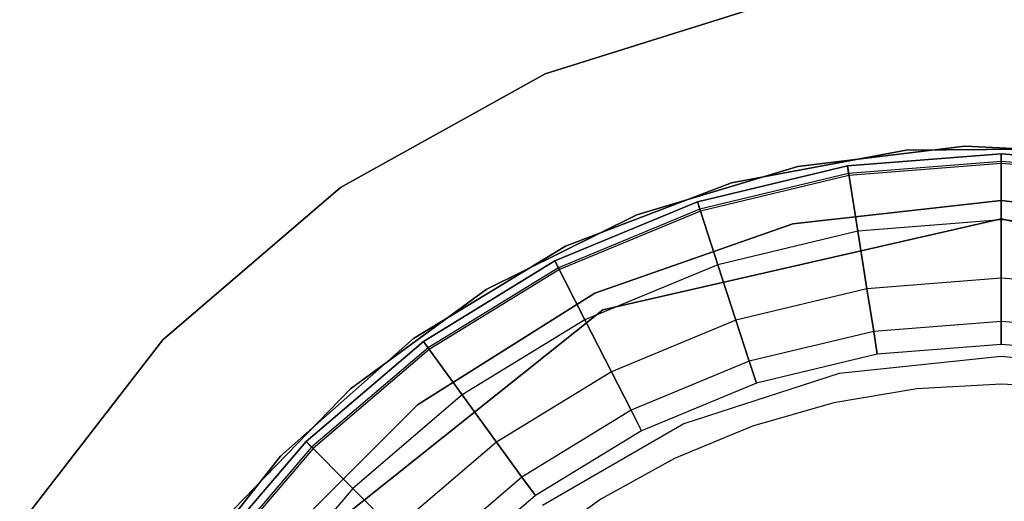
# Model space of a CAD drawing. Extents: x 0.3 to 7.1, y -3.38 to 3.38.
# Tile 134 of 256: x 3.16 to 3.7, y 0.35 to 0.61. Entities that reach past the tile are written whole.
import ezdxf

# ---------------------------------------------------------------- set-up
doc = ezdxf.new("R2010")
doc.units = 0
doc.header["$LTSCALE"] = 2.54
doc.layers.get('0').update_dxf_attribs({"linetype": 'CONTINUOUS'})

# ---------------------------------------------------------------- blocks, each defined once
blk = doc.blocks.new('SINGLES_B_BB_STL')
at = {"color": 0}
for p, q in [((3.56948, 0.6171, 164.411), (3.44785, 0.57894, 164.411)), ((3.44785, 0.57894, 164.511), (3.56948, 0.6171, 164.511)), ((3.44785, 0.57894, 164.511), (3.56948, 0.6171, 164.511)), ((3.56948, 0.6171, 164.411), (3.44785, 0.57894, 164.411)), ((3.44785, 0.57894, 164.411), (3.3364, 0.51708, 164.411)), ((3.3364, 0.51708, 164.511), (3.44785, 0.57894, 164.511)), ((3.3364, 0.51708, 164.511), (3.44785, 0.57894, 164.511)), ((3.44785, 0.57894, 164.411), (3.3364, 0.51708, 164.411)), ((3.44785, 0.57894, 164.411), (3.44785, 0.57894, 164.511)), ((3.44785, 0.57894, 164.411), (3.44785, 0.57894, 164.511)), ((3.5494, 0.51963, 41.9), (3.64454, 0.53751, 41.9)), ((3.64454, 0.53751, 41.7), (3.5494, 0.51963, 41.7)), ((3.64454, 0.53751, 41.7), (3.5494, 0.51963, 41.7)), ((3.5494, 0.51963, 41.9), (3.64454, 0.53751, 41.9)), ((3.58552, 0.52852, 14.22658), (3.67643, 0.53963, 14.22658)), ((3.67643, 0.53963, 14.02658), (3.58552, 0.52852, 14.02658)), ((3.67643, 0.53963, 14.02658), (3.58552, 0.52852, 14.02658)), ((3.58552, 0.52852, 14.22658), (3.67643, 0.53963, 14.22658)), ((3.64454, 0.53751, 41.9), (3.74135, 0.53812, 41.9)), ((3.74135, 0.53812, 41.7), (3.64454, 0.53751, 41.7)), ((3.74135, 0.53812, 41.7), (3.64454, 0.53751, 41.7)), ((3.64454, 0.53751, 41.9), (3.74135, 0.53812, 41.9)), ((3.64454, 0.53751, 41.9), (3.64454, 0.53751, 41.7)), ((3.64454, 0.53751, 41.9), (3.64454, 0.53751, 41.7)), ((3.67643, 0.53963, 14.22658), (3.76792, 0.53523, 14.22658)), ((3.76792, 0.53523, 14.02658), (3.67643, 0.53963, 14.02658)), ((3.67643, 0.53963, 14.02658), (3.67643, 0.53963, 14.22658)), ((3.67643, 0.53963, 14.02658), (3.67643, 0.53963, 14.22658)), ((3.76792, 0.53523, 14.02658), (3.67643, 0.53963, 14.02658)), ((3.67643, 0.53963, 14.22658), (3.76792, 0.53523, 14.22658)), ((3.61253, 0.52891, 164.4), (3.6963, 0.5355, 164.4)), ((3.6963, 0.5355, 164.3), (3.61253, 0.52891, 164.3)), ((3.61253, 0.52891, 164.511), (3.6963, 0.5355, 164.511)), ((3.6963, 0.5355, 164.3), (3.61253, 0.52891, 164.3)), ((3.61253, 0.52891, 164.511), (3.6963, 0.5355, 164.511)), ((3.6963, 0.5355, 164.411), (3.61253, 0.52891, 164.411)), ((3.6963, 0.5355, 164.411), (3.61253, 0.52891, 164.411)), ((3.61253, 0.52891, 164.4), (3.6963, 0.5355, 164.4)), ((3.6963, 0.5312, 164.40894), (3.6132, 0.52466, 164.40894)), ((3.6963, 0.5312, 164.40894), (3.6132, 0.52466, 164.40894)), ((3.6963, 0.5355, 164.4), (3.78007, 0.52891, 164.4)), ((3.78007, 0.52891, 164.3), (3.6963, 0.5355, 164.3)), ((3.6963, 0.5355, 164.511), (3.78007, 0.52891, 164.511)), ((3.6963, 0.49942, 164.30636), (3.6963, 0.5355, 164.3)), ((3.6963, 0.49942, 164.30636), (3.6963, 0.5355, 164.3)), ((3.78007, 0.52891, 164.3), (3.6963, 0.5355, 164.3)), ((3.6963, 0.5355, 164.511), (3.6963, 0.49942, 164.50464)), ((3.6963, 0.5355, 164.511), (3.78007, 0.52891, 164.511)), ((3.6963, 0.5355, 164.511), (3.6963, 0.49942, 164.50464)), ((3.78007, 0.52891, 164.411), (3.6963, 0.5355, 164.411)), ((3.6963, 0.5312, 164.40894), (3.6963, 0.5355, 164.411)), ((3.78007, 0.52891, 164.411), (3.6963, 0.5355, 164.411)), ((3.6963, 0.5312, 164.40894), (3.6963, 0.5355, 164.411)), ((3.6963, 0.5355, 164.4), (3.78007, 0.52891, 164.4)), ((3.6963, 0.5355, 164.4), (3.6963, 0.53014, 164.40427)), ((3.6963, 0.5355, 164.4), (3.6963, 0.53014, 164.40427)), ((3.7794, 0.52466, 164.40894), (3.6963, 0.5312, 164.40894)), ((3.6963, 0.53014, 164.40427), (3.6963, 0.5312, 164.40894)), ((3.7794, 0.52466, 164.40894), (3.6963, 0.5312, 164.40894)), ((3.6963, 0.53014, 164.40427), (3.6963, 0.5312, 164.40894)), ((3.4978, 0.50219, 14.22658), (3.58552, 0.52852, 14.22658)), ((3.58552, 0.52852, 14.02658), (3.4978, 0.50219, 14.02658)), ((3.58552, 0.52852, 14.02658), (3.4978, 0.50219, 14.02658)), ((3.4978, 0.50219, 14.22658), (3.58552, 0.52852, 14.22658)), ((3.53082, 0.50929, 164.4), (3.61253, 0.52891, 164.4)), ((3.61253, 0.52891, 164.3), (3.53082, 0.50929, 164.3)), ((3.53082, 0.50929, 164.511), (3.61253, 0.52891, 164.511)), ((3.61253, 0.52891, 164.3), (3.53082, 0.50929, 164.3)), ((3.53082, 0.50929, 164.511), (3.61253, 0.52891, 164.511)), ((3.61253, 0.52891, 164.411), (3.53082, 0.50929, 164.411)), ((3.61253, 0.52891, 164.411), (3.53082, 0.50929, 164.411)), ((3.53082, 0.50929, 164.4), (3.61253, 0.52891, 164.4)), ((3.58552, 0.52852, 14.02658), (3.58552, 0.52852, 14.22658)), ((3.58552, 0.52852, 14.02658), (3.58552, 0.52852, 14.22658)), ((3.61817, 0.49327, 164.30636), (3.61253, 0.52891, 164.3)), ((3.61817, 0.49327, 164.30636), (3.61253, 0.52891, 164.3)), ((3.61253, 0.52891, 164.511), (3.61817, 0.49327, 164.50464)), ((3.61253, 0.52891, 164.511), (3.61817, 0.49327, 164.50464)), ((3.61253, 0.52891, 164.411), (3.6132, 0.52466, 164.40894)), ((3.61253, 0.52891, 164.411), (3.6132, 0.52466, 164.40894)), ((3.61337, 0.52361, 164.40427), (3.61253, 0.52891, 164.4)), ((3.61337, 0.52361, 164.40427), (3.61253, 0.52891, 164.4)), ((3.6963, 0.53014, 164.40427), (3.61337, 0.52361, 164.40427)), ((3.6963, 0.53014, 164.40427), (3.61337, 0.52361, 164.40427)), ((3.77923, 0.52361, 164.40427), (3.6963, 0.53014, 164.40427)), ((3.77923, 0.52361, 164.40427), (3.6963, 0.53014, 164.40427)), ((3.6132, 0.52466, 164.40894), (3.53215, 0.5052, 164.40894)), ((3.6132, 0.52466, 164.40894), (3.53215, 0.5052, 164.40894)), ((3.61337, 0.52361, 164.40427), (3.53248, 0.50419, 164.40427)), ((3.61337, 0.52361, 164.40427), (3.53248, 0.50419, 164.40427)), ((3.6132, 0.52466, 164.40894), (3.61337, 0.52361, 164.40427)), ((3.6132, 0.52466, 164.40894), (3.61337, 0.52361, 164.40427)), ((3.3364, 0.51708, 164.411), (3.23968, 0.43405, 164.411)), ((3.23968, 0.43405, 164.511), (3.3364, 0.51708, 164.511)), ((3.23968, 0.43405, 164.511), (3.3364, 0.51708, 164.511)), ((3.3364, 0.51708, 164.411), (3.23968, 0.43405, 164.411)), ((3.3364, 0.51708, 164.411), (3.3364, 0.51708, 164.511)), ((3.3364, 0.51708, 164.411), (3.3364, 0.51708, 164.511)), ((3.45897, 0.48505, 41.9), (3.5494, 0.51963, 41.9)), ((3.5494, 0.51963, 41.7), (3.45897, 0.48505, 41.7)), ((3.5494, 0.51963, 41.7), (3.45897, 0.48505, 41.7)), ((3.45897, 0.48505, 41.9), (3.5494, 0.51963, 41.9)), ((3.5494, 0.51963, 41.7), (3.5494, 0.51963, 41.9)), ((3.5494, 0.51963, 41.7), (3.5494, 0.51963, 41.9)), ((3.58281, 0.49721, 12.5), (3.6963, 0.51, 12.5)), ((3.6963, 0.51, 12.35), (3.58281, 0.49721, 12.35)), ((3.6963, 0.51, 12.35), (3.58281, 0.49721, 12.35)), ((3.58281, 0.49721, 12.5), (3.6963, 0.51, 12.5)), ((3.6963, 0.51, 12.5), (3.80978, 0.49721, 12.5)), ((3.80978, 0.49721, 12.35), (3.6963, 0.51, 12.35)), ((3.6963, 0.51, 12.5), (3.6963, 0.51, 12.35)), ((3.80978, 0.49721, 12.35), (3.6963, 0.51, 12.35)), ((3.6963, 0.51, 12.5), (3.80978, 0.49721, 12.5)), ((3.6963, 0.51, 12.5), (3.6963, 0.51, 12.35)), ((3.45319, 0.47713, 164.4), (3.53082, 0.50929, 164.4)), ((3.53082, 0.50929, 164.3), (3.45319, 0.47713, 164.3)), ((3.45319, 0.47713, 164.511), (3.53082, 0.50929, 164.511)), ((3.53082, 0.50929, 164.3), (3.45319, 0.47713, 164.3)), ((3.45319, 0.47713, 164.511), (3.53082, 0.50929, 164.511)), ((3.53082, 0.50929, 164.411), (3.45319, 0.47713, 164.411)), ((3.53082, 0.50929, 164.411), (3.45319, 0.47713, 164.411)), ((3.45319, 0.47713, 164.4), (3.53082, 0.50929, 164.4)), ((3.53215, 0.5052, 164.40894), (3.45514, 0.4733, 164.40894)), ((3.53215, 0.5052, 164.40894), (3.45514, 0.4733, 164.40894)), ((3.53248, 0.50419, 164.40427), (3.45562, 0.47236, 164.40427)), ((3.53248, 0.50419, 164.40427), (3.45562, 0.47236, 164.40427)), ((3.54197, 0.47497, 164.30636), (3.53082, 0.50929, 164.3)), ((3.54197, 0.47497, 164.30636), (3.53082, 0.50929, 164.3)), ((3.53082, 0.50929, 164.511), (3.54197, 0.47497, 164.50464)), ((3.53082, 0.50929, 164.511), (3.54197, 0.47497, 164.50464)), ((3.53215, 0.5052, 164.40894), (3.53082, 0.50929, 164.411)), ((3.53215, 0.5052, 164.40894), (3.53082, 0.50929, 164.411)), ((3.53082, 0.50929, 164.4), (3.53248, 0.50419, 164.40427)), ((3.53082, 0.50929, 164.4), (3.53248, 0.50419, 164.40427)), ((3.53248, 0.50419, 164.40427), (3.53215, 0.5052, 164.40894)), ((3.53248, 0.50419, 164.40427), (3.53215, 0.5052, 164.40894)), ((3.41578, 0.46142, 14.22658), (3.4978, 0.50219, 14.22658)), ((3.4978, 0.50219, 14.02658), (3.41578, 0.46142, 14.02658)), ((3.4978, 0.50219, 14.02658), (3.41578, 0.46142, 14.02658)), ((3.41578, 0.46142, 14.22658), (3.4978, 0.50219, 14.22658)), ((3.6963, 0.5, 11.13489), (3.47936, 0.45048, 11.13489)), ((3.47936, 0.45048, 41.93489), (3.6963, 0.5, 41.93489)), ((3.6963, 0.5, 11.13489), (3.47936, 0.45048, 11.13489)), ((3.47936, 0.45048, 41.93489), (3.6963, 0.5, 41.93489)), ((3.4978, 0.50219, 14.02658), (3.4978, 0.50219, 14.22658)), ((3.4978, 0.50219, 14.02658), (3.4978, 0.50219, 14.22658)), ((3.6963, 0.49942, 164.30636), (3.61817, 0.49327, 164.30636)), ((3.6963, 0.49942, 164.30636), (3.61817, 0.49327, 164.30636)), ((3.6963, 0.49942, 164.50464), (3.61817, 0.49327, 164.50464)), ((3.6963, 0.49942, 164.50464), (3.61817, 0.49327, 164.50464)), ((3.91324, 0.45048, 11.13489), (3.6963, 0.5, 11.13489)), ((3.6963, 0.5, 11.13489), (3.6963, 0.5, 41.93489)), ((3.6963, 0.5, 41.93489), (3.91324, 0.45048, 41.93489)), ((3.6963, 0.5, 11.13489), (3.6963, 0.5, 41.93489)), ((3.91324, 0.45048, 11.13489), (3.6963, 0.5, 11.13489)), ((3.6963, 0.5, 41.93489), (3.91324, 0.45048, 41.93489)), ((3.77442, 0.49327, 164.30636), (3.6963, 0.49942, 164.30636)), ((3.6963, 0.46769, 164.32468), (3.6963, 0.49942, 164.30636)), ((3.6963, 0.46769, 164.32468), (3.6963, 0.49942, 164.30636)), ((3.77442, 0.49327, 164.30636), (3.6963, 0.49942, 164.30636)), ((3.6963, 0.49942, 164.50464), (3.6963, 0.46769, 164.48632)), ((3.77442, 0.49327, 164.50464), (3.6963, 0.49942, 164.50464)), ((3.6963, 0.49942, 164.50464), (3.6963, 0.46769, 164.48632)), ((3.77442, 0.49327, 164.50464), (3.6963, 0.49942, 164.50464)), ((3.47502, 0.45949, 12.5), (3.58281, 0.49721, 12.5)), ((3.58281, 0.49721, 12.35), (3.47502, 0.45949, 12.35)), ((3.58281, 0.49721, 12.35), (3.47502, 0.45949, 12.35)), ((3.47502, 0.45949, 12.5), (3.58281, 0.49721, 12.5)), ((3.58281, 0.49721, 12.35), (3.58281, 0.49721, 12.5)), ((3.58281, 0.49721, 12.35), (3.58281, 0.49721, 12.5)), ((3.61817, 0.49327, 164.30636), (3.54197, 0.47497, 164.30636)), ((3.61817, 0.49327, 164.30636), (3.54197, 0.47497, 164.30636)), ((3.61817, 0.49327, 164.50464), (3.54197, 0.47497, 164.50464)), ((3.61817, 0.49327, 164.50464), (3.54197, 0.47497, 164.50464)), ((3.62314, 0.46193, 164.32468), (3.61817, 0.49327, 164.30636)), ((3.62314, 0.46193, 164.32468), (3.61817, 0.49327, 164.30636)), ((3.61817, 0.49327, 164.50464), (3.62314, 0.46193, 164.48632)), ((3.61817, 0.49327, 164.50464), (3.62314, 0.46193, 164.48632)), ((3.37618, 0.43488, 41.9), (3.45897, 0.48505, 41.9)), ((3.45897, 0.48505, 41.7), (3.37618, 0.43488, 41.7)), ((3.45897, 0.48505, 41.7), (3.37618, 0.43488, 41.7)), ((3.37618, 0.43488, 41.9), (3.45897, 0.48505, 41.9)), ((3.45897, 0.48505, 41.7), (3.45897, 0.48505, 41.9)), ((3.45897, 0.48505, 41.7), (3.45897, 0.48505, 41.9)), ((3.38154, 0.43323, 164.4), (3.45319, 0.47713, 164.4)), ((3.45319, 0.47713, 164.3), (3.38154, 0.43323, 164.3)), ((3.38154, 0.43323, 164.511), (3.45319, 0.47713, 164.511)), ((3.45319, 0.47713, 164.3), (3.38154, 0.43323, 164.3)), ((3.38154, 0.43323, 164.511), (3.45319, 0.47713, 164.511)), ((3.45319, 0.47713, 164.411), (3.38154, 0.43323, 164.411)), ((3.45319, 0.47713, 164.411), (3.38154, 0.43323, 164.411)), ((3.38154, 0.43323, 164.4), (3.45319, 0.47713, 164.4)), ((3.45514, 0.4733, 164.40894), (3.38407, 0.42975, 164.40894)), ((3.45514, 0.4733, 164.40894), (3.38407, 0.42975, 164.40894)), ((3.45562, 0.47236, 164.40427), (3.38469, 0.42889, 164.40427)), ((3.45562, 0.47236, 164.40427), (3.38469, 0.42889, 164.40427)), ((3.46957, 0.44498, 164.30636), (3.45319, 0.47713, 164.3)), ((3.46957, 0.44498, 164.30636), (3.45319, 0.47713, 164.3)), ((3.45319, 0.47713, 164.511), (3.46957, 0.44498, 164.50464)), ((3.45319, 0.47713, 164.511), (3.46957, 0.44498, 164.50464)), ((3.45514, 0.4733, 164.40894), (3.45319, 0.47713, 164.411)), ((3.45514, 0.4733, 164.40894), (3.45319, 0.47713, 164.411)), ((3.45319, 0.47713, 164.4), (3.45562, 0.47236, 164.40427)), ((3.45319, 0.47713, 164.4), (3.45562, 0.47236, 164.40427)), ((3.45562, 0.47236, 164.40427), (3.45514, 0.4733, 164.40894)), ((3.45562, 0.47236, 164.40427), (3.45514, 0.4733, 164.40894)), ((3.54197, 0.47497, 164.30636), (3.46957, 0.44498, 164.30636)), ((3.54197, 0.47497, 164.30636), (3.46957, 0.44498, 164.30636)), ((3.54197, 0.47497, 164.50464), (3.46957, 0.44498, 164.50464)), ((3.54197, 0.47497, 164.50464), (3.46957, 0.44498, 164.50464)), ((3.55178, 0.4448, 164.32468), (3.54197, 0.47497, 164.30636)), ((3.55178, 0.4448, 164.32468), (3.54197, 0.47497, 164.30636)), ((3.54197, 0.47497, 164.50464), (3.55178, 0.4448, 164.48632)), ((3.54197, 0.47497, 164.50464), (3.55178, 0.4448, 164.48632)), ((3.6963, 0.46769, 164.32468), (3.62314, 0.46193, 164.32468)), ((3.6963, 0.46769, 164.32468), (3.62314, 0.46193, 164.32468)), ((3.6963, 0.46769, 164.48632), (3.62314, 0.46193, 164.48632)), ((3.6963, 0.46769, 164.48632), (3.62314, 0.46193, 164.48632)), ((3.76946, 0.46193, 164.32468), (3.6963, 0.46769, 164.32468)), ((3.6963, 0.44413, 164.35275), (3.6963, 0.46769, 164.32468)), ((3.6963, 0.44413, 164.35275), (3.6963, 0.46769, 164.32468)), ((3.76946, 0.46193, 164.32468), (3.6963, 0.46769, 164.32468)), ((3.6963, 0.46769, 164.48632), (3.6963, 0.44413, 164.45825)), ((3.76946, 0.46193, 164.48632), (3.6963, 0.46769, 164.48632)), ((3.6963, 0.46769, 164.48632), (3.6963, 0.44413, 164.45825)), ((3.76946, 0.46193, 164.48632), (3.6963, 0.46769, 164.48632)), ((3.34183, 0.40738, 14.22658), (3.41578, 0.46142, 14.22658)), ((3.41578, 0.46142, 14.02658), (3.34183, 0.40738, 14.02658)), ((3.41578, 0.46142, 14.02658), (3.34183, 0.40738, 14.02658)), ((3.34183, 0.40738, 14.22658), (3.41578, 0.46142, 14.22658)), ((3.41578, 0.46142, 14.02658), (3.41578, 0.46142, 14.22658)), ((3.41578, 0.46142, 14.02658), (3.41578, 0.46142, 14.22658)), ((3.62314, 0.46193, 164.32468), (3.55178, 0.4448, 164.32468)), ((3.62314, 0.46193, 164.32468), (3.55178, 0.4448, 164.32468)), ((3.62314, 0.46193, 164.48632), (3.55178, 0.4448, 164.48632)), ((3.62314, 0.46193, 164.48632), (3.55178, 0.4448, 164.48632)), ((3.62682, 0.43867, 164.35275), (3.62314, 0.46193, 164.32468)), ((3.62682, 0.43867, 164.35275), (3.62314, 0.46193, 164.32468)), ((3.62314, 0.46193, 164.48632), (3.62682, 0.43867, 164.45825)), ((3.62314, 0.46193, 164.48632), (3.62682, 0.43867, 164.45825)), ((3.37832, 0.39873, 12.5), (3.47502, 0.45949, 12.5)), ((3.47502, 0.45949, 12.35), (3.37832, 0.39873, 12.35)), ((3.47502, 0.45949, 12.35), (3.37832, 0.39873, 12.35)), ((3.37832, 0.39873, 12.5), (3.47502, 0.45949, 12.5)), ((3.47502, 0.45949, 12.35), (3.47502, 0.45949, 12.5)), ((3.47502, 0.45949, 12.35), (3.47502, 0.45949, 12.5)), ((3.47936, 0.45048, 11.13489), (3.30538, 0.31174, 11.13489)), ((3.30538, 0.31174, 41.93489), (3.47936, 0.45048, 41.93489)), ((3.47936, 0.45048, 11.13489), (3.30538, 0.31174, 11.13489)), ((3.30538, 0.31174, 41.93489), (3.47936, 0.45048, 41.93489)), ((3.47936, 0.45048, 11.13489), (3.47936, 0.45048, 41.93489)), ((3.47936, 0.45048, 11.13489), (3.47936, 0.45048, 41.93489)), ((3.46957, 0.44498, 164.30636), (3.40275, 0.40404, 164.30636)), ((3.46957, 0.44498, 164.30636), (3.40275, 0.40404, 164.30636)), ((3.46957, 0.44498, 164.50464), (3.40275, 0.40404, 164.50464)), ((3.46957, 0.44498, 164.50464), (3.40275, 0.40404, 164.50464)), ((3.48397, 0.41671, 164.32468), (3.46957, 0.44498, 164.30636)), ((3.48397, 0.41671, 164.32468), (3.46957, 0.44498, 164.30636)), ((3.46957, 0.44498, 164.50464), (3.48397, 0.41671, 164.48632)), ((3.46957, 0.44498, 164.50464), (3.48397, 0.41671, 164.48632)), ((3.55178, 0.4448, 164.32468), (3.48397, 0.41671, 164.32468)), ((3.55178, 0.4448, 164.32468), (3.48397, 0.41671, 164.32468)), ((3.55178, 0.4448, 164.48632), (3.48397, 0.41671, 164.48632)), ((3.55178, 0.4448, 164.48632), (3.48397, 0.41671, 164.48632)), ((3.55905, 0.4224, 164.35275), (3.55178, 0.4448, 164.32468)), ((3.55905, 0.4224, 164.35275), (3.55178, 0.4448, 164.32468)), ((3.55178, 0.4448, 164.48632), (3.55905, 0.4224, 164.45825)), ((3.55178, 0.4448, 164.48632), (3.55905, 0.4224, 164.45825)), ((3.6963, 0.44413, 164.35275), (3.62682, 0.43867, 164.35275)), ((3.6963, 0.44413, 164.35275), (3.62682, 0.43867, 164.35275)), ((3.6963, 0.44413, 164.45825), (3.62682, 0.43867, 164.45825)), ((3.6963, 0.44413, 164.45825), (3.62682, 0.43867, 164.45825)), ((3.76578, 0.43867, 164.35275), (3.6963, 0.44413, 164.35275)), ((3.6963, 0.4316, 164.38718), (3.6963, 0.44413, 164.35275)), ((3.6963, 0.4316, 164.38718), (3.6963, 0.44413, 164.35275)), ((3.76578, 0.43867, 164.35275), (3.6963, 0.44413, 164.35275)), ((3.6963, 0.44413, 164.45825), (3.6963, 0.4316, 164.42382)), ((3.76578, 0.43867, 164.45825), (3.6963, 0.44413, 164.45825)), ((3.6963, 0.44413, 164.45825), (3.6963, 0.4316, 164.42382)), ((3.76578, 0.43867, 164.45825), (3.6963, 0.44413, 164.45825)), ((3.30367, 0.37073, 41.9), (3.37618, 0.43488, 41.9)), ((3.37618, 0.43488, 41.7), (3.30367, 0.37073, 41.7)), ((3.37618, 0.43488, 41.7), (3.30367, 0.37073, 41.7)), ((3.30367, 0.37073, 41.9), (3.37618, 0.43488, 41.9)), ((3.37618, 0.43488, 41.7), (3.37618, 0.43488, 41.9)), ((3.37618, 0.43488, 41.7), (3.37618, 0.43488, 41.9)), ((3.62682, 0.43867, 164.35275), (3.55905, 0.4224, 164.35275)), ((3.62682, 0.43867, 164.35275), (3.55905, 0.4224, 164.35275)), ((3.62682, 0.43867, 164.45825), (3.55905, 0.4224, 164.45825)), ((3.62682, 0.43867, 164.45825), (3.55905, 0.4224, 164.45825)), ((3.62878, 0.42629, 164.38718), (3.62682, 0.43867, 164.35275)), ((3.62878, 0.42629, 164.38718), (3.62682, 0.43867, 164.35275)), ((3.62682, 0.43867, 164.45825), (3.62878, 0.42629, 164.42382)), ((3.62682, 0.43867, 164.45825), (3.62878, 0.42629, 164.42382)), ((3.23968, 0.43405, 164.411), (3.16165, 0.33325, 164.411)), ((3.16165, 0.33325, 164.511), (3.23968, 0.43405, 164.511)), ((3.16165, 0.33325, 164.511), (3.23968, 0.43405, 164.511)), ((3.23968, 0.43405, 164.411), (3.16165, 0.33325, 164.411)), ((3.23968, 0.43405, 164.411), (3.23968, 0.43405, 164.511)), ((3.23968, 0.43405, 164.411), (3.23968, 0.43405, 164.511)), ((3.31764, 0.37866, 164.4), (3.38154, 0.43323, 164.4)), ((3.38154, 0.43323, 164.3), (3.31764, 0.37866, 164.3)), ((3.31764, 0.37866, 164.511), (3.38154, 0.43323, 164.511)), ((3.38154, 0.43323, 164.3), (3.31764, 0.37866, 164.3)), ((3.31764, 0.37866, 164.511), (3.38154, 0.43323, 164.511)), ((3.38154, 0.43323, 164.411), (3.31764, 0.37866, 164.411)), ((3.38154, 0.43323, 164.411), (3.31764, 0.37866, 164.411)), ((3.31764, 0.37866, 164.4), (3.38154, 0.43323, 164.4)), ((3.38407, 0.42975, 164.40894), (3.32068, 0.37562, 164.40894)), ((3.38407, 0.42975, 164.40894), (3.32068, 0.37562, 164.40894)), ((3.40275, 0.40404, 164.30636), (3.38154, 0.43323, 164.3)), ((3.40275, 0.40404, 164.30636), (3.38154, 0.43323, 164.3)), ((3.38154, 0.43323, 164.511), (3.40275, 0.40404, 164.50464)), ((3.38154, 0.43323, 164.511), (3.40275, 0.40404, 164.50464)), ((3.38407, 0.42975, 164.40894), (3.38154, 0.43323, 164.411)), ((3.38407, 0.42975, 164.40894), (3.38154, 0.43323, 164.411)), ((3.38154, 0.43323, 164.4), (3.38469, 0.42889, 164.40427)), ((3.38154, 0.43323, 164.4), (3.38469, 0.42889, 164.40427)), ((3.38469, 0.42889, 164.40427), (3.38407, 0.42975, 164.40894)), ((3.38469, 0.42889, 164.40427), (3.38407, 0.42975, 164.40894)), ((3.6963, 0.4316, 164.38718), (3.62878, 0.42629, 164.38718)), ((3.6963, 0.4316, 164.38718), (3.62878, 0.42629, 164.38718)), ((3.6963, 0.4316, 164.42382), (3.62878, 0.42629, 164.42382)), ((3.6963, 0.4316, 164.42382), (3.62878, 0.42629, 164.42382)), ((3.76382, 0.42629, 164.38718), (3.6963, 0.4316, 164.38718)), ((3.6963, 0.4316, 164.42382), (3.6963, 0.4316, 164.38718)), ((3.76382, 0.42629, 164.42382), (3.6963, 0.4316, 164.42382)), ((3.6963, 0.4316, 164.42382), (3.6963, 0.4316, 164.38718)), ((3.76382, 0.42629, 164.38718), (3.6963, 0.4316, 164.38718)), ((3.76382, 0.42629, 164.42382), (3.6963, 0.4316, 164.42382)), ((3.38469, 0.42889, 164.40427), (3.32143, 0.37486, 164.40427)), ((3.38469, 0.42889, 164.40427), (3.32143, 0.37486, 164.40427)), ((3.62878, 0.42629, 164.38718), (3.56293, 0.41048, 164.38718)), ((3.62878, 0.42629, 164.42382), (3.56293, 0.41048, 164.42382)), ((3.62878, 0.42629, 164.38718), (3.56293, 0.41048, 164.38718)), ((3.62878, 0.42629, 164.42382), (3.56293, 0.41048, 164.42382)), ((3.6963, 0.425, 42.10421), (3.60794, 0.41571, 42.10421)), ((3.6963, 0.425, 42.18421), (3.60794, 0.41571, 42.18421)), ((3.6963, 0.425, 42.10421), (3.60794, 0.41571, 42.10421)), ((3.6963, 0.425, 42.18421), (3.60794, 0.41571, 42.18421)), ((3.62878, 0.42629, 164.42382), (3.62878, 0.42629, 164.38718)), ((3.62878, 0.42629, 164.42382), (3.62878, 0.42629, 164.38718)), ((3.78466, 0.41571, 42.10421), (3.6963, 0.425, 42.10421)), ((3.78466, 0.41571, 42.18421), (3.6963, 0.425, 42.18421)), ((3.6963, 0.425, 42.18421), (3.6963, 0.425, 42.10421)), ((3.78466, 0.41571, 42.10421), (3.6963, 0.425, 42.10421)), ((3.6963, 0.425, 42.18421), (3.6963, 0.425, 42.10421)), ((3.78466, 0.41571, 42.18421), (3.6963, 0.425, 42.18421)), ((3.55905, 0.4224, 164.35275), (3.49467, 0.39573, 164.35275)), ((3.55905, 0.4224, 164.35275), (3.49467, 0.39573, 164.35275)), ((3.55905, 0.4224, 164.45825), (3.49467, 0.39573, 164.45825)), ((3.55905, 0.4224, 164.45825), (3.49467, 0.39573, 164.45825)), ((3.56293, 0.41048, 164.38718), (3.55905, 0.4224, 164.35275)), ((3.56293, 0.41048, 164.38718), (3.55905, 0.4224, 164.35275)), ((3.55905, 0.4224, 164.45825), (3.56293, 0.41048, 164.42382)), ((3.55905, 0.4224, 164.45825), (3.56293, 0.41048, 164.42382)), ((3.48397, 0.41671, 164.32468), (3.4214, 0.37837, 164.32468)), ((3.48397, 0.41671, 164.32468), (3.4214, 0.37837, 164.32468)), ((3.48397, 0.41671, 164.48632), (3.4214, 0.37837, 164.48632)), ((3.48397, 0.41671, 164.48632), (3.4214, 0.37837, 164.48632)), ((3.49467, 0.39573, 164.35275), (3.48397, 0.41671, 164.32468)), ((3.49467, 0.39573, 164.35275), (3.48397, 0.41671, 164.32468)), ((3.48397, 0.41671, 164.48632), (3.49467, 0.39573, 164.45825)), ((3.48397, 0.41671, 164.48632), (3.49467, 0.39573, 164.45825)), ((3.60794, 0.41571, 42.10421), (3.52344, 0.38826, 42.10421)), ((3.60794, 0.41571, 42.18421), (3.52344, 0.38826, 42.18421)), ((3.60794, 0.41571, 42.10421), (3.52344, 0.38826, 42.10421)), ((3.60794, 0.41571, 42.18421), (3.52344, 0.38826, 42.18421)), ((3.60794, 0.41571, 42.18421), (3.60794, 0.41571, 42.10421)), ((3.60794, 0.41571, 42.18421), (3.60794, 0.41571, 42.10421)), ((3.56293, 0.41048, 164.38718), (3.50035, 0.38456, 164.38718)), ((3.56293, 0.41048, 164.42382), (3.50035, 0.38456, 164.42382)), ((3.56293, 0.41048, 164.38718), (3.50035, 0.38456, 164.38718)), ((3.56293, 0.41048, 164.42382), (3.50035, 0.38456, 164.42382)), ((3.56293, 0.41048, 164.42382), (3.56293, 0.41048, 164.38718)), ((3.56293, 0.41048, 164.42382), (3.56293, 0.41048, 164.38718)), ((3.6963, 0.41, 41.99186), (3.65039, 0.40742, 41.99186)), ((3.6963, 0.41, 41.99186), (3.65039, 0.40742, 41.99186)), ((3.6963, 0.41, 41.85186), (3.65039, 0.40742, 41.85186)), ((3.6963, 0.41, 41.85186), (3.65039, 0.40742, 41.85186)), ((3.7422, 0.40742, 41.99186), (3.6963, 0.41, 41.99186)), ((3.7422, 0.40742, 41.85186), (3.6963, 0.41, 41.85186)), ((3.6963, 0.41, 41.99186), (3.6963, 0.41, 41.85186)), ((3.7422, 0.40742, 41.99186), (3.6963, 0.41, 41.99186)), ((3.6963, 0.41, 41.99186), (3.6963, 0.41, 41.85186)), ((3.7422, 0.40742, 41.85186), (3.6963, 0.41, 41.85186)), ((3.27809, 0.34161, 14.22658), (3.34183, 0.40738, 14.22658)), ((3.34183, 0.40738, 14.02658), (3.27809, 0.34161, 14.02658)), ((3.34183, 0.40738, 14.02658), (3.27809, 0.34161, 14.02658)), ((3.27809, 0.34161, 14.22658), (3.34183, 0.40738, 14.22658)), ((3.34183, 0.40738, 14.02658), (3.34183, 0.40738, 14.22658)), ((3.34183, 0.40738, 14.02658), (3.34183, 0.40738, 14.22658)), ((3.40275, 0.40404, 164.30636), (3.34316, 0.35314, 164.30636)), ((3.40275, 0.40404, 164.30636), (3.34316, 0.35314, 164.30636)), ((3.40275, 0.40404, 164.50464), (3.34316, 0.35314, 164.50464)), ((3.40275, 0.40404, 164.50464), (3.34316, 0.35314, 164.50464)), ((3.4214, 0.37837, 164.32468), (3.40275, 0.40404, 164.30636)), ((3.4214, 0.37837, 164.32468), (3.40275, 0.40404, 164.30636)), ((3.40275, 0.40404, 164.50464), (3.4214, 0.37837, 164.48632)), ((3.40275, 0.40404, 164.50464), (3.4214, 0.37837, 164.48632)), ((3.65039, 0.40742, 41.99186), (3.60506, 0.39972, 41.99186)), ((3.65039, 0.40742, 41.99186), (3.60506, 0.39972, 41.99186)), ((3.65039, 0.40742, 41.85186), (3.60506, 0.39972, 41.85186)), ((3.65039, 0.40742, 41.85186), (3.60506, 0.39972, 41.85186)), ((3.65039, 0.40742, 41.99186), (3.65039, 0.40742, 41.85186)), ((3.65039, 0.40742, 41.99186), (3.65039, 0.40742, 41.85186)), ((3.29756, 0.31798, 12.5), (3.37832, 0.39873, 12.5)), ((3.37832, 0.39873, 12.35), (3.29756, 0.31798, 12.35)), ((3.37832, 0.39873, 12.35), (3.29756, 0.31798, 12.35)), ((3.29756, 0.31798, 12.5), (3.37832, 0.39873, 12.5)), ((3.37832, 0.39873, 12.35), (3.37832, 0.39873, 12.5)), ((3.37832, 0.39873, 12.35), (3.37832, 0.39873, 12.5)), ((3.60506, 0.39972, 41.99186), (3.56088, 0.38699, 41.99186)), ((3.60506, 0.39972, 41.99186), (3.56088, 0.38699, 41.99186)), ((3.60506, 0.39972, 41.85186), (3.56088, 0.38699, 41.85186)), ((3.60506, 0.39972, 41.85186), (3.56088, 0.38699, 41.85186)), ((3.60506, 0.39972, 41.99186), (3.60506, 0.39972, 41.85186)), ((3.60506, 0.39972, 41.99186), (3.60506, 0.39972, 41.85186)), ((3.49467, 0.39573, 164.35275), (3.43524, 0.35931, 164.35275)), ((3.49467, 0.39573, 164.35275), (3.43524, 0.35931, 164.35275)), ((3.49467, 0.39573, 164.45825), (3.43524, 0.35931, 164.45825)), ((3.49467, 0.39573, 164.45825), (3.43524, 0.35931, 164.45825)), ((3.50035, 0.38456, 164.38718), (3.49467, 0.39573, 164.35275)), ((3.50035, 0.38456, 164.38718), (3.49467, 0.39573, 164.35275)), ((3.49467, 0.39573, 164.45825), (3.50035, 0.38456, 164.42382)), ((3.49467, 0.39573, 164.45825), (3.50035, 0.38456, 164.42382)), ((3.52344, 0.38826, 42.10421), (3.44649, 0.34383, 42.10421)), ((3.52344, 0.38826, 42.18421), (3.44649, 0.34383, 42.18421)), ((3.52344, 0.38826, 42.10421), (3.44649, 0.34383, 42.10421)), ((3.52344, 0.38826, 42.18421), (3.44649, 0.34383, 42.18421)), ((3.56088, 0.38699, 41.99186), (3.51841, 0.3694, 41.99186)), ((3.56088, 0.38699, 41.99186), (3.51841, 0.3694, 41.99186)), ((3.56088, 0.38699, 41.85186), (3.51841, 0.3694, 41.85186)), ((3.56088, 0.38699, 41.85186), (3.51841, 0.3694, 41.85186)), ((3.52344, 0.38826, 42.18421), (3.52344, 0.38826, 42.10421)), ((3.52344, 0.38826, 42.18421), (3.52344, 0.38826, 42.10421)), ((3.56088, 0.38699, 41.99186), (3.56088, 0.38699, 41.85186)), ((3.56088, 0.38699, 41.99186), (3.56088, 0.38699, 41.85186)), ((3.50035, 0.38456, 164.38718), (3.44261, 0.34917, 164.38718)), ((3.50035, 0.38456, 164.42382), (3.44261, 0.34917, 164.42382)), ((3.50035, 0.38456, 164.38718), (3.44261, 0.34917, 164.38718)), ((3.50035, 0.38456, 164.42382), (3.44261, 0.34917, 164.42382)), ((3.50035, 0.38456, 164.42382), (3.50035, 0.38456, 164.38718)), ((3.50035, 0.38456, 164.42382), (3.50035, 0.38456, 164.38718)), ((3.26307, 0.31476, 164.4), (3.31764, 0.37866, 164.4)), ((3.31764, 0.37866, 164.3), (3.26307, 0.31476, 164.3)), ((3.26307, 0.31476, 164.511), (3.31764, 0.37866, 164.511)), ((3.31764, 0.37866, 164.3), (3.26307, 0.31476, 164.3)), ((3.26307, 0.31476, 164.511), (3.31764, 0.37866, 164.511)), ((3.31764, 0.37866, 164.411), (3.26307, 0.31476, 164.411)), ((3.31764, 0.37866, 164.411), (3.26307, 0.31476, 164.411)), ((3.26307, 0.31476, 164.4), (3.31764, 0.37866, 164.4)), ((3.32068, 0.37562, 164.40894), (3.26655, 0.31223, 164.40894)), ((3.32068, 0.37562, 164.40894), (3.26655, 0.31223, 164.40894)), ((3.34316, 0.35314, 164.30636), (3.31764, 0.37866, 164.3)), ((3.34316, 0.35314, 164.30636), (3.31764, 0.37866, 164.3)), ((3.31764, 0.37866, 164.511), (3.34316, 0.35314, 164.50464)), ((3.31764, 0.37866, 164.511), (3.34316, 0.35314, 164.50464)), ((3.32068, 0.37562, 164.40894), (3.31764, 0.37866, 164.411)), ((3.32068, 0.37562, 164.40894), (3.31764, 0.37866, 164.411)), ((3.31764, 0.37866, 164.4), (3.32143, 0.37486, 164.40427)), ((3.31764, 0.37866, 164.4), (3.32143, 0.37486, 164.40427)), ((3.32143, 0.37486, 164.40427), (3.32068, 0.37562, 164.40894)), ((3.32143, 0.37486, 164.40427), (3.32068, 0.37562, 164.40894)), ((3.4214, 0.37837, 164.32468), (3.36559, 0.3307, 164.32468)), ((3.4214, 0.37837, 164.32468), (3.36559, 0.3307, 164.32468)), ((3.4214, 0.37837, 164.48632), (3.36559, 0.3307, 164.48632)), ((3.4214, 0.37837, 164.48632), (3.36559, 0.3307, 164.48632)), ((3.43524, 0.35931, 164.35275), (3.4214, 0.37837, 164.32468)), ((3.43524, 0.35931, 164.35275), (3.4214, 0.37837, 164.32468)), ((3.4214, 0.37837, 164.48632), (3.43524, 0.35931, 164.45825)), ((3.4214, 0.37837, 164.48632), (3.43524, 0.35931, 164.45825)), ((3.24378, 0.29467, 41.9), (3.30367, 0.37073, 41.9)), ((3.30367, 0.37073, 41.7), (3.24378, 0.29467, 41.7)), ((3.30367, 0.37073, 41.7), (3.24378, 0.29467, 41.7)), ((3.24378, 0.29467, 41.9), (3.30367, 0.37073, 41.9)), ((3.32143, 0.37486, 164.40427), (3.26741, 0.31161, 164.40427)), ((3.32143, 0.37486, 164.40427), (3.26741, 0.31161, 164.40427)), ((3.30367, 0.37073, 41.7), (3.30367, 0.37073, 41.9)), ((3.30367, 0.37073, 41.7), (3.30367, 0.37073, 41.9)), ((3.51841, 0.3694, 41.99186), (3.47817, 0.34716, 41.99186)), ((3.51841, 0.3694, 41.99186), (3.47817, 0.34716, 41.99186)), ((3.51841, 0.3694, 41.85186), (3.47817, 0.34716, 41.85186)), ((3.51841, 0.3694, 41.85186), (3.47817, 0.34716, 41.85186)), ((3.51841, 0.3694, 41.99186), (3.51841, 0.3694, 41.85186)), ((3.51841, 0.3694, 41.99186), (3.51841, 0.3694, 41.85186)), ((3.43524, 0.35931, 164.35275), (3.38225, 0.31405, 164.35275)), ((3.43524, 0.35931, 164.35275), (3.38225, 0.31405, 164.35275)), ((3.43524, 0.35931, 164.45825), (3.38225, 0.31405, 164.45825)), ((3.43524, 0.35931, 164.45825), (3.38225, 0.31405, 164.45825)), ((3.44261, 0.34917, 164.38718), (3.43524, 0.35931, 164.35275)), ((3.44261, 0.34917, 164.38718), (3.43524, 0.35931, 164.35275)), ((3.43524, 0.35931, 164.45825), (3.44261, 0.34917, 164.42382)), ((3.43524, 0.35931, 164.45825), (3.44261, 0.34917, 164.42382)), ((3.34316, 0.35314, 164.30636), (3.29226, 0.29355, 164.30636)), ((3.34316, 0.35314, 164.30636), (3.29226, 0.29355, 164.30636)), ((3.34316, 0.35314, 164.50464), (3.29226, 0.29355, 164.50464)), ((3.34316, 0.35314, 164.50464), (3.29226, 0.29355, 164.50464)), ((3.36559, 0.3307, 164.32468), (3.34316, 0.35314, 164.30636)), ((3.36559, 0.3307, 164.32468), (3.34316, 0.35314, 164.30636)), ((3.34316, 0.35314, 164.50464), (3.36559, 0.3307, 164.48632)), ((3.34316, 0.35314, 164.50464), (3.36559, 0.3307, 164.48632)), ((3.44261, 0.34917, 164.38718), (3.39111, 0.30519, 164.38718)), ((3.44261, 0.34917, 164.42382), (3.39111, 0.30519, 164.42382)), ((3.44261, 0.34917, 164.38718), (3.39111, 0.30519, 164.38718)), ((3.44261, 0.34917, 164.42382), (3.39111, 0.30519, 164.42382)), ((3.44261, 0.34917, 164.42382), (3.44261, 0.34917, 164.38718)), ((3.44261, 0.34917, 164.42382), (3.44261, 0.34917, 164.38718)), ((3.47817, 0.34716, 41.99186), (3.44067, 0.32055, 41.99186)), ((3.47817, 0.34716, 41.99186), (3.44067, 0.32055, 41.99186)), ((3.47817, 0.34716, 41.85186), (3.44067, 0.32055, 41.85186)), ((3.47817, 0.34716, 41.85186), (3.44067, 0.32055, 41.85186)), ((3.47817, 0.34716, 41.99186), (3.47817, 0.34716, 41.85186)), ((3.47817, 0.34716, 41.99186), (3.47817, 0.34716, 41.85186))]:
    blk.add_line(p, q, dxfattribs=at)

msp = doc.modelspace()

# ---------------------------------------------------------------- block references
at = {"color": 0}
msp.add_blockref('SINGLES_B_BB_STL', (0, 0), dxfattribs=at)

doc.saveas('drawing.dxf')
